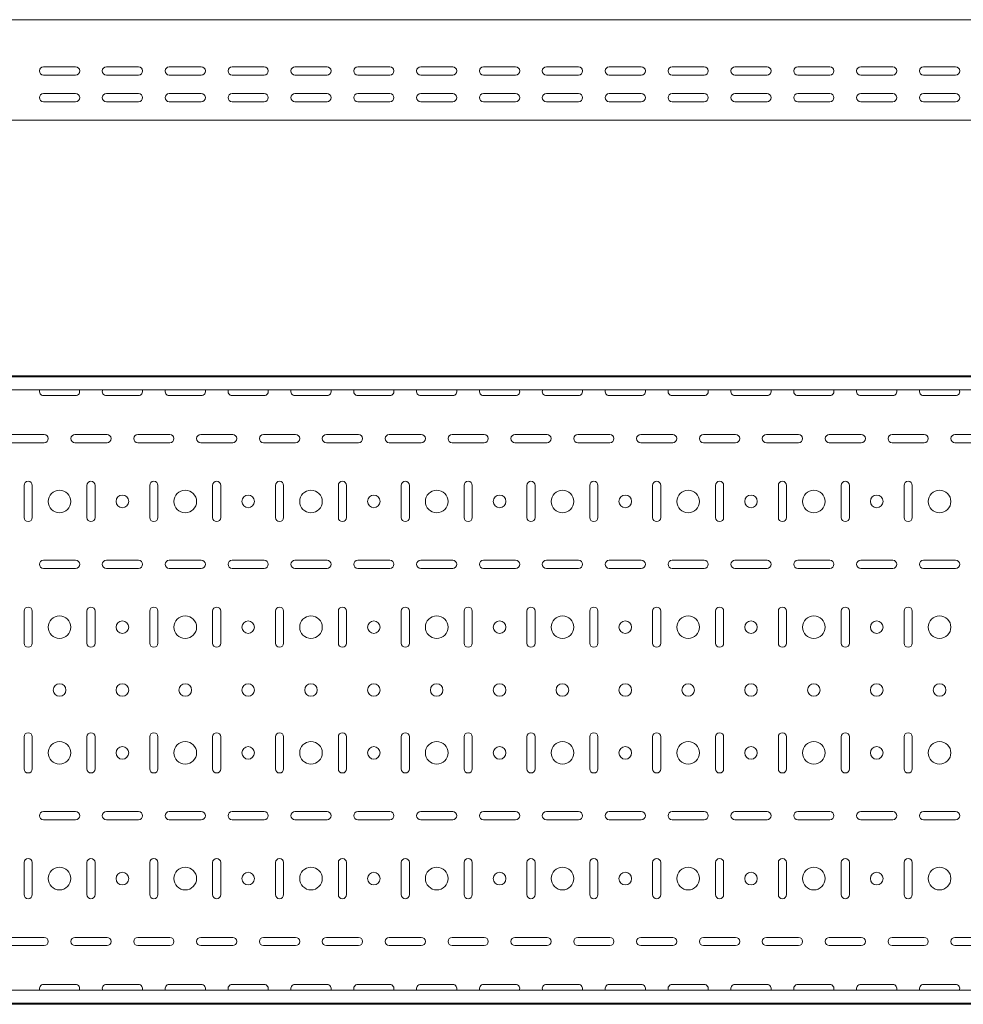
# Model space of a CAD drawing. Header units: millimetres. Extents: x -792 to 3872, y -6969 to -437.
# Tile 10 of 21: x 2339 to 3090, y -5411 to -4627. Entities that reach past the tile are written whole.
import ezdxf

# ---------------------------------------------------------------- set-up
doc = ezdxf.new("R2010")
doc.units = ezdxf.units.MM

msp = doc.modelspace()

# ---------------------------------------------------------------- linework, layer by layer
at = {"color": 7, "linetype": 'Continuous', "lineweight": 15}
for p, q in [((3846.08, -4627.36), (846.08, -4627.36)), ((2358.33, -4664.86), (2383.83, -4664.86)), ((2408.33, -4664.86), (2433.83, -4664.86)), ((2458.33, -4664.86), (2483.83, -4664.86)), ((2508.33, -4664.86), (2533.83, -4664.86)), ((2558.33, -4664.86), (2583.83, -4664.86)), ((2608.33, -4664.86), (2633.83, -4664.86)), ((2658.33, -4664.86), (2683.83, -4664.86)), ((2708.33, -4664.86), (2733.83, -4664.86)), ((2758.33, -4664.86), (2783.83, -4664.86)), ((2808.33, -4664.86), (2833.83, -4664.86)), ((2858.33, -4664.86), (2883.83, -4664.86)), ((2908.33, -4664.86), (2933.83, -4664.86)), ((2958.33, -4664.86), (2983.83, -4664.86)), ((3008.33, -4664.86), (3033.83, -4664.86)), ((3058.33, -4664.86), (3083.83, -4664.86)), ((2383.83, -4671.36), (2358.33, -4671.36)), ((2433.83, -4671.36), (2408.33, -4671.36)), ((2483.83, -4671.36), (2458.33, -4671.36)), ((2533.83, -4671.36), (2508.33, -4671.36)), ((2583.83, -4671.36), (2558.33, -4671.36)), ((2633.83, -4671.36), (2608.33, -4671.36)), ((2683.83, -4671.36), (2658.33, -4671.36)), ((2733.83, -4671.36), (2708.33, -4671.36)), ((2783.83, -4671.36), (2758.33, -4671.36)), ((2833.83, -4671.36), (2808.33, -4671.36)), ((2883.83, -4671.36), (2858.33, -4671.36)), ((2933.83, -4671.36), (2908.33, -4671.36)), ((2983.83, -4671.36), (2958.33, -4671.36)), ((3033.83, -4671.36), (3008.33, -4671.36)), ((3083.83, -4671.36), (3058.33, -4671.36)), ((2358.33, -4686.11), (2383.83, -4686.11)), ((2408.33, -4686.11), (2433.83, -4686.11)), ((2458.33, -4686.11), (2483.83, -4686.11)), ((2508.33, -4686.11), (2533.83, -4686.11)), ((2558.33, -4686.11), (2583.83, -4686.11)), ((2608.33, -4686.11), (2633.83, -4686.11)), ((2658.33, -4686.11), (2683.83, -4686.11)), ((2708.33, -4686.11), (2733.83, -4686.11)), ((2758.33, -4686.11), (2783.83, -4686.11)), ((2808.33, -4686.11), (2833.83, -4686.11)), ((2858.33, -4686.11), (2883.83, -4686.11)), ((2908.33, -4686.11), (2933.83, -4686.11)), ((2958.33, -4686.11), (2983.83, -4686.11)), ((3008.33, -4686.11), (3033.83, -4686.11)), ((3058.33, -4686.11), (3083.83, -4686.11)), ((2383.83, -4692.61), (2358.33, -4692.61)), ((2433.83, -4692.61), (2408.33, -4692.61)), ((2483.83, -4692.61), (2458.33, -4692.61)), ((2533.83, -4692.61), (2508.33, -4692.61)), ((2583.83, -4692.61), (2558.33, -4692.61)), ((2633.83, -4692.61), (2608.33, -4692.61)), ((2683.83, -4692.61), (2658.33, -4692.61)), ((2733.83, -4692.61), (2708.33, -4692.61)), ((2783.83, -4692.61), (2758.33, -4692.61)), ((2833.83, -4692.61), (2808.33, -4692.61)), ((2883.83, -4692.61), (2858.33, -4692.61)), ((2933.83, -4692.61), (2908.33, -4692.61)), ((2983.83, -4692.61), (2958.33, -4692.61)), ((3033.83, -4692.61), (3008.33, -4692.61)), ((3083.83, -4692.61), (3058.33, -4692.61)), ((3846.08, -4707.36), (846.08, -4707.36)), ((3846.08, -4910.57), (846.08, -4910.57)), ((3846.08, -4911.57), (846.08, -4911.57)), ((3846.08, -4921.78), (846.08, -4921.78)), ((2358.33, -4926.32), (2383.83, -4926.32)), ((2408.33, -4926.32), (2433.83, -4926.32)), ((2458.33, -4926.32), (2483.83, -4926.32)), ((2508.33, -4926.32), (2533.83, -4926.32)), ((2558.33, -4926.32), (2583.83, -4926.32)), ((2608.33, -4926.32), (2633.83, -4926.32)), ((2658.33, -4926.32), (2683.83, -4926.32)), ((2708.33, -4926.32), (2733.83, -4926.32)), ((2758.33, -4926.32), (2783.83, -4926.32)), ((2808.33, -4926.32), (2833.83, -4926.32)), ((2858.33, -4926.32), (2883.83, -4926.32)), ((2908.33, -4926.32), (2933.83, -4926.32)), ((2958.33, -4926.32), (2983.83, -4926.32)), ((3008.33, -4926.32), (3033.83, -4926.32)), ((3058.33, -4926.32), (3083.83, -4926.32)), ((2358.83, -4957.32), (2333.33, -4957.32)), ((2408.83, -4957.32), (2383.33, -4957.32)), ((2458.83, -4957.32), (2433.33, -4957.32)), ((2508.83, -4957.32), (2483.33, -4957.32)), ((2558.83, -4957.32), (2533.33, -4957.32)), ((2608.83, -4957.32), (2583.33, -4957.32)), ((2658.83, -4957.32), (2633.33, -4957.32)), ((2708.83, -4957.32), (2683.33, -4957.32)), ((2758.83, -4957.32), (2733.33, -4957.32)), ((2808.83, -4957.32), (2783.33, -4957.32)), ((2858.83, -4957.32), (2833.33, -4957.32)), ((2908.83, -4957.32), (2883.33, -4957.32)), ((2958.83, -4957.32), (2933.33, -4957.32)), ((3008.83, -4957.32), (2983.33, -4957.32)), ((3058.83, -4957.32), (3033.33, -4957.32)), ((3108.83, -4957.32), (3083.33, -4957.32)), ((2333.33, -4963.82), (2358.83, -4963.82)), ((2383.33, -4963.82), (2408.83, -4963.82)), ((2433.33, -4963.82), (2458.83, -4963.82)), ((2483.33, -4963.82), (2508.83, -4963.82)), ((2533.33, -4963.82), (2558.83, -4963.82)), ((2583.33, -4963.82), (2608.83, -4963.82)), ((2633.33, -4963.82), (2658.83, -4963.82)), ((2683.33, -4963.82), (2708.83, -4963.82)), ((2733.33, -4963.82), (2758.83, -4963.82)), ((2783.33, -4963.82), (2808.83, -4963.82)), ((2833.33, -4963.82), (2858.83, -4963.82)), ((2883.33, -4963.82), (2908.83, -4963.82)), ((2933.33, -4963.82), (2958.83, -4963.82)), ((2983.33, -4963.82), (3008.83, -4963.82)), ((3033.33, -4963.82), (3058.83, -4963.82)), ((3083.33, -4963.82), (3108.83, -4963.82)), ((2342.83, -4997.82), (2342.83, -5023.32)), ((2349.33, -5023.32), (2349.33, -4997.82)), ((2392.83, -4997.82), (2392.83, -5023.32)), ((2399.33, -5023.32), (2399.33, -4997.82)), ((2442.83, -4997.82), (2442.83, -5023.32)), ((2449.33, -5023.32), (2449.33, -4997.82)), ((2492.83, -4997.82), (2492.83, -5023.32)), ((2499.33, -5023.32), (2499.33, -4997.82)), ((2542.83, -4997.82), (2542.83, -5023.32)), ((2549.33, -5023.32), (2549.33, -4997.82)), ((2592.83, -4997.82), (2592.83, -5023.32)), ((2599.33, -5023.32), (2599.33, -4997.82)), ((2642.83, -4997.82), (2642.83, -5023.32)), ((2649.33, -5023.32), (2649.33, -4997.82)), ((2692.83, -4997.82), (2692.83, -5023.32)), ((2699.33, -5023.32), (2699.33, -4997.82)), ((2742.83, -4997.82), (2742.83, -5023.32)), ((2749.33, -5023.32), (2749.33, -4997.82)), ((2792.83, -4997.82), (2792.83, -5023.32)), ((2799.33, -5023.32), (2799.33, -4997.82)), ((2842.83, -4997.82), (2842.83, -5023.32)), ((2849.33, -5023.32), (2849.33, -4997.82)), ((2892.83, -4997.82), (2892.83, -5023.32)), ((2899.33, -5023.32), (2899.33, -4997.82)), ((2942.83, -4997.82), (2942.83, -5023.32)), ((2949.33, -5023.32), (2949.33, -4997.82)), ((2992.83, -4997.82), (2992.83, -5023.32)), ((2999.33, -5023.32), (2999.33, -4997.82)), ((3042.83, -4997.82), (3042.83, -5023.32)), ((3049.33, -5023.32), (3049.33, -4997.82)), ((2383.83, -5057.32), (2358.33, -5057.32)), ((2433.83, -5057.32), (2408.33, -5057.32)), ((2483.83, -5057.32), (2458.33, -5057.32)), ((2533.83, -5057.32), (2508.33, -5057.32)), ((2583.83, -5057.32), (2558.33, -5057.32)), ((2633.83, -5057.32), (2608.33, -5057.32)), ((2683.83, -5057.32), (2658.33, -5057.32)), ((2733.83, -5057.32), (2708.33, -5057.32)), ((2783.83, -5057.32), (2758.33, -5057.32)), ((2833.83, -5057.32), (2808.33, -5057.32)), ((2883.83, -5057.32), (2858.33, -5057.32)), ((2933.83, -5057.32), (2908.33, -5057.32)), ((2983.83, -5057.32), (2958.33, -5057.32)), ((3033.83, -5057.32), (3008.33, -5057.32)), ((3083.83, -5057.32), (3058.33, -5057.32)), ((2358.33, -5063.82), (2383.83, -5063.82)), ((2408.33, -5063.82), (2433.83, -5063.82)), ((2458.33, -5063.82), (2483.83, -5063.82)), ((2508.33, -5063.82), (2533.83, -5063.82)), ((2558.33, -5063.82), (2583.83, -5063.82)), ((2608.33, -5063.82), (2633.83, -5063.82)), ((2658.33, -5063.82), (2683.83, -5063.82)), ((2708.33, -5063.82), (2733.83, -5063.82)), ((2758.33, -5063.82), (2783.83, -5063.82)), ((2808.33, -5063.82), (2833.83, -5063.82)), ((2858.33, -5063.82), (2883.83, -5063.82)), ((2908.33, -5063.82), (2933.83, -5063.82)), ((2958.33, -5063.82), (2983.83, -5063.82)), ((3008.33, -5063.82), (3033.83, -5063.82)), ((3058.33, -5063.82), (3083.83, -5063.82)), ((2342.83, -5097.82), (2342.83, -5123.32)), ((2349.33, -5123.32), (2349.33, -5097.82)), ((2392.83, -5097.82), (2392.83, -5123.32)), ((2399.33, -5123.32), (2399.33, -5097.82)), ((2442.83, -5097.82), (2442.83, -5123.32)), ((2449.33, -5123.32), (2449.33, -5097.82)), ((2492.83, -5097.82), (2492.83, -5123.32)), ((2499.33, -5123.32), (2499.33, -5097.82)), ((2542.83, -5097.82), (2542.83, -5123.32)), ((2549.33, -5123.32), (2549.33, -5097.82)), ((2592.83, -5097.82), (2592.83, -5123.32)), ((2599.33, -5123.32), (2599.33, -5097.82)), ((2642.83, -5097.82), (2642.83, -5123.32)), ((2649.33, -5123.32), (2649.33, -5097.82)), ((2692.83, -5097.82), (2692.83, -5123.32)), ((2699.33, -5123.32), (2699.33, -5097.82)), ((2742.83, -5097.82), (2742.83, -5123.32)), ((2749.33, -5123.32), (2749.33, -5097.82)), ((2792.83, -5097.82), (2792.83, -5123.32)), ((2799.33, -5123.32), (2799.33, -5097.82)), ((2842.83, -5097.82), (2842.83, -5123.32)), ((2849.33, -5123.32), (2849.33, -5097.82)), ((2892.83, -5097.82), (2892.83, -5123.32)), ((2899.33, -5123.32), (2899.33, -5097.82)), ((2942.83, -5097.82), (2942.83, -5123.32)), ((2949.33, -5123.32), (2949.33, -5097.82)), ((2992.83, -5097.82), (2992.83, -5123.32)), ((2999.33, -5123.32), (2999.33, -5097.82)), ((3042.83, -5097.82), (3042.83, -5123.32)), ((3049.33, -5123.32), (3049.33, -5097.82)), ((2342.83, -5197.82), (2342.83, -5223.32)), ((2349.33, -5223.32), (2349.33, -5197.82)), ((2392.83, -5197.82), (2392.83, -5223.32)), ((2399.33, -5223.32), (2399.33, -5197.82)), ((2442.83, -5197.82), (2442.83, -5223.32)), ((2449.33, -5223.32), (2449.33, -5197.82)), ((2492.83, -5197.82), (2492.83, -5223.32)), ((2499.33, -5223.32), (2499.33, -5197.82)), ((2542.83, -5197.82), (2542.83, -5223.32)), ((2549.33, -5223.32), (2549.33, -5197.82)), ((2592.83, -5197.82), (2592.83, -5223.32)), ((2599.33, -5223.32), (2599.33, -5197.82)), ((2642.83, -5197.82), (2642.83, -5223.32)), ((2649.33, -5223.32), (2649.33, -5197.82)), ((2692.83, -5197.82), (2692.83, -5223.32)), ((2699.33, -5223.32), (2699.33, -5197.82)), ((2742.83, -5197.82), (2742.83, -5223.32)), ((2749.33, -5223.32), (2749.33, -5197.82)), ((2792.83, -5197.82), (2792.83, -5223.32)), ((2799.33, -5223.32), (2799.33, -5197.82)), ((2842.83, -5197.82), (2842.83, -5223.32)), ((2849.33, -5223.32), (2849.33, -5197.82)), ((2892.83, -5197.82), (2892.83, -5223.32)), ((2899.33, -5223.32), (2899.33, -5197.82)), ((2942.83, -5197.82), (2942.83, -5223.32)), ((2949.33, -5223.32), (2949.33, -5197.82)), ((2992.83, -5197.82), (2992.83, -5223.32)), ((2999.33, -5223.32), (2999.33, -5197.82)), ((3042.83, -5197.82), (3042.83, -5223.32)), ((3049.33, -5223.32), (3049.33, -5197.82)), ((2383.83, -5257.32), (2358.33, -5257.32)), ((2433.83, -5257.32), (2408.33, -5257.32)), ((2483.83, -5257.32), (2458.33, -5257.32)), ((2533.83, -5257.32), (2508.33, -5257.32)), ((2583.83, -5257.32), (2558.33, -5257.32)), ((2633.83, -5257.32), (2608.33, -5257.32)), ((2683.83, -5257.32), (2658.33, -5257.32)), ((2733.83, -5257.32), (2708.33, -5257.32)), ((2783.83, -5257.32), (2758.33, -5257.32)), ((2833.83, -5257.32), (2808.33, -5257.32)), ((2883.83, -5257.32), (2858.33, -5257.32)), ((2933.83, -5257.32), (2908.33, -5257.32)), ((2983.83, -5257.32), (2958.33, -5257.32)), ((3033.83, -5257.32), (3008.33, -5257.32)), ((3083.83, -5257.32), (3058.33, -5257.32)), ((2358.33, -5263.82), (2383.83, -5263.82)), ((2408.33, -5263.82), (2433.83, -5263.82)), ((2458.33, -5263.82), (2483.83, -5263.82)), ((2508.33, -5263.82), (2533.83, -5263.82)), ((2558.33, -5263.82), (2583.83, -5263.82)), ((2608.33, -5263.82), (2633.83, -5263.82)), ((2658.33, -5263.82), (2683.83, -5263.82)), ((2708.33, -5263.82), (2733.83, -5263.82)), ((2758.33, -5263.82), (2783.83, -5263.82)), ((2808.33, -5263.82), (2833.83, -5263.82)), ((2858.33, -5263.82), (2883.83, -5263.82)), ((2908.33, -5263.82), (2933.83, -5263.82)), ((2958.33, -5263.82), (2983.83, -5263.82)), ((3008.33, -5263.82), (3033.83, -5263.82)), ((3058.33, -5263.82), (3083.83, -5263.82)), ((2342.83, -5297.82), (2342.83, -5323.32)), ((2349.33, -5323.32), (2349.33, -5297.82)), ((2392.83, -5297.82), (2392.83, -5323.32)), ((2399.33, -5323.32), (2399.33, -5297.82)), ((2442.83, -5297.82), (2442.83, -5323.32)), ((2449.33, -5323.32), (2449.33, -5297.82)), ((2492.83, -5297.82), (2492.83, -5323.32)), ((2499.33, -5323.32), (2499.33, -5297.82)), ((2542.83, -5297.82), (2542.83, -5323.32)), ((2549.33, -5323.32), (2549.33, -5297.82)), ((2592.83, -5297.82), (2592.83, -5323.32)), ((2599.33, -5323.32), (2599.33, -5297.82)), ((2642.83, -5297.82), (2642.83, -5323.32)), ((2649.33, -5323.32), (2649.33, -5297.82)), ((2692.83, -5297.82), (2692.83, -5323.32)), ((2699.33, -5323.32), (2699.33, -5297.82)), ((2742.83, -5297.82), (2742.83, -5323.32)), ((2749.33, -5323.32), (2749.33, -5297.82)), ((2792.83, -5297.82), (2792.83, -5323.32)), ((2799.33, -5323.32), (2799.33, -5297.82)), ((2842.83, -5297.82), (2842.83, -5323.32)), ((2849.33, -5323.32), (2849.33, -5297.82)), ((2892.83, -5297.82), (2892.83, -5323.32)), ((2899.33, -5323.32), (2899.33, -5297.82)), ((2942.83, -5297.82), (2942.83, -5323.32)), ((2949.33, -5323.32), (2949.33, -5297.82)), ((2992.83, -5297.82), (2992.83, -5323.32)), ((2999.33, -5323.32), (2999.33, -5297.82)), ((3042.83, -5297.82), (3042.83, -5323.32)), ((3049.33, -5323.32), (3049.33, -5297.82)), ((2358.83, -5357.32), (2333.33, -5357.32)), ((2333.33, -5363.82), (2358.83, -5363.82)), ((2408.83, -5357.32), (2383.33, -5357.32)), ((2383.33, -5363.82), (2408.83, -5363.82)), ((2458.83, -5357.32), (2433.33, -5357.32)), ((2433.33, -5363.82), (2458.83, -5363.82)), ((2508.83, -5357.32), (2483.33, -5357.32)), ((2483.33, -5363.82), (2508.83, -5363.82)), ((2558.83, -5357.32), (2533.33, -5357.32)), ((2533.33, -5363.82), (2558.83, -5363.82)), ((2608.83, -5357.32), (2583.33, -5357.32)), ((2583.33, -5363.82), (2608.83, -5363.82)), ((2658.83, -5357.32), (2633.33, -5357.32)), ((2633.33, -5363.82), (2658.83, -5363.82)), ((2708.83, -5357.32), (2683.33, -5357.32)), ((2683.33, -5363.82), (2708.83, -5363.82)), ((2758.83, -5357.32), (2733.33, -5357.32)), ((2733.33, -5363.82), (2758.83, -5363.82)), ((2808.83, -5357.32), (2783.33, -5357.32)), ((2783.33, -5363.82), (2808.83, -5363.82)), ((2858.83, -5357.32), (2833.33, -5357.32)), ((2833.33, -5363.82), (2858.83, -5363.82)), ((2908.83, -5357.32), (2883.33, -5357.32)), ((2883.33, -5363.82), (2908.83, -5363.82)), ((2958.83, -5357.32), (2933.33, -5357.32)), ((2933.33, -5363.82), (2958.83, -5363.82)), ((3008.83, -5357.32), (2983.33, -5357.32)), ((2983.33, -5363.82), (3008.83, -5363.82)), ((3058.83, -5357.32), (3033.33, -5357.32)), ((3033.33, -5363.82), (3058.83, -5363.82)), ((3108.83, -5357.32), (3083.33, -5357.32)), ((3083.33, -5363.82), (3108.83, -5363.82)), ((2383.83, -5394.82), (2358.33, -5394.82)), ((2433.83, -5394.82), (2408.33, -5394.82)), ((2483.83, -5394.82), (2458.33, -5394.82)), ((2533.83, -5394.82), (2508.33, -5394.82)), ((2583.83, -5394.82), (2558.33, -5394.82)), ((2633.83, -5394.82), (2608.33, -5394.82)), ((2683.83, -5394.82), (2658.33, -5394.82)), ((2733.83, -5394.82), (2708.33, -5394.82)), ((2783.83, -5394.82), (2758.33, -5394.82)), ((2833.83, -5394.82), (2808.33, -5394.82)), ((2883.83, -5394.82), (2858.33, -5394.82)), ((2933.83, -5394.82), (2908.33, -5394.82)), ((2983.83, -5394.82), (2958.33, -5394.82)), ((3033.83, -5394.82), (3008.33, -5394.82)), ((3083.83, -5394.82), (3058.33, -5394.82)), ((3846.08, -5399.36), (846.08, -5399.36)), ((846.08, -5409.57), (3846.08, -5409.57)), ((3846.08, -5410.57), (846.08, -5410.57))]:
    msp.add_line(p, q, dxfattribs=at)
for centre, radius in [((2371.08, -5010.57), 9), ((2471.08, -5010.57), 9), ((2571.08, -5010.57), 9), ((2671.08, -5010.57), 9), ((2771.08, -5010.57), 9), ((2871.08, -5010.57), 9), ((2971.08, -5010.57), 9), ((3071.08, -5010.57), 9), ((2421.08, -5010.57), 5), ((2521.08, -5010.57), 5), ((2621.08, -5010.57), 5), ((2721.08, -5010.57), 5), ((2821.08, -5010.57), 5), ((2921.08, -5010.57), 5), ((3021.08, -5010.57), 5), ((2371.08, -5110.57), 9), ((2421.08, -5110.57), 5), ((2471.08, -5110.57), 9), ((2521.08, -5110.57), 5), ((2571.08, -5110.57), 9), ((2621.08, -5110.57), 5), ((2671.08, -5110.57), 9), ((2721.08, -5110.57), 5), ((2771.08, -5110.57), 9), ((2821.08, -5110.57), 5), ((2871.08, -5110.57), 9), ((2921.08, -5110.57), 5), ((2971.08, -5110.57), 9), ((3021.08, -5110.57), 5), ((3071.08, -5110.57), 9), ((2371.08, -5160.57), 5), ((2421.08, -5160.57), 5), ((2471.08, -5160.57), 5), ((2521.08, -5160.57), 5), ((2571.08, -5160.57), 5), ((2621.08, -5160.57), 5), ((2671.08, -5160.57), 5), ((2721.08, -5160.57), 5), ((2771.08, -5160.57), 5), ((2821.08, -5160.57), 5), ((2871.08, -5160.57), 5), ((2921.08, -5160.57), 5), ((2971.08, -5160.57), 5), ((3021.08, -5160.57), 5), ((3071.08, -5160.57), 5), ((2371.08, -5210.57), 9), ((2421.08, -5210.57), 5), ((2471.08, -5210.57), 9), ((2521.08, -5210.57), 5), ((2571.08, -5210.57), 9), ((2621.08, -5210.57), 5), ((2671.08, -5210.57), 9), ((2721.08, -5210.57), 5), ((2771.08, -5210.57), 9), ((2821.08, -5210.57), 5), ((2871.08, -5210.57), 9), ((2921.08, -5210.57), 5), ((2971.08, -5210.57), 9), ((3021.08, -5210.57), 5), ((3071.08, -5210.57), 9), ((2371.08, -5310.57), 9), ((2471.08, -5310.57), 9), ((2571.08, -5310.57), 9), ((2671.08, -5310.57), 9), ((2771.08, -5310.57), 9), ((2871.08, -5310.57), 9), ((2971.08, -5310.57), 9), ((3071.08, -5310.57), 9), ((2421.08, -5310.57), 5), ((2521.08, -5310.57), 5), ((2621.08, -5310.57), 5), ((2721.08, -5310.57), 5), ((2821.08, -5310.57), 5), ((2921.08, -5310.57), 5), ((3021.08, -5310.57), 5)]:
    msp.add_circle(centre, radius, dxfattribs=at)
for centre, start, end in [((2358.33, -4668.11), 90, 270), ((2383.83, -4668.11), 270, 90), ((2408.33, -4668.11), 90, 270), ((2433.83, -4668.11), 270, 90), ((2458.33, -4668.11), 90, 270), ((2483.83, -4668.11), 270, 90), ((2508.33, -4668.11), 90, 270), ((2533.83, -4668.11), 270, 90), ((2558.33, -4668.11), 90, 270), ((2583.83, -4668.11), 270, 90), ((2608.33, -4668.11), 90, 270), ((2633.83, -4668.11), 270, 90), ((2658.33, -4668.11), 90, 270), ((2683.83, -4668.11), 270, 90), ((2708.33, -4668.11), 90, 270), ((2733.83, -4668.11), 270, 90), ((2758.33, -4668.11), 90, 270), ((2783.83, -4668.11), 270, 90), ((2808.33, -4668.11), 90, 270), ((2833.83, -4668.11), 270, 90), ((2858.33, -4668.11), 90, 270), ((2883.83, -4668.11), 270, 90), ((2908.33, -4668.11), 90, 270), ((2933.83, -4668.11), 270, 90), ((2958.33, -4668.11), 90, 270), ((2983.83, -4668.11), 270, 90), ((3008.33, -4668.11), 90, 270), ((3033.83, -4668.11), 270, 90), ((3058.33, -4668.11), 90, 270), ((3083.83, -4668.11), 270, 90), ((2358.33, -4689.36), 90, 270), ((2383.83, -4689.36), 270, 90), ((2408.33, -4689.36), 90, 270), ((2433.83, -4689.36), 270, 90), ((2458.33, -4689.36), 90, 270), ((2483.83, -4689.36), 270, 90), ((2508.33, -4689.36), 90, 270), ((2533.83, -4689.36), 270, 90), ((2558.33, -4689.36), 90, 270), ((2583.83, -4689.36), 270, 90), ((2608.33, -4689.36), 90, 270), ((2633.83, -4689.36), 270, 90), ((2658.33, -4689.36), 90, 270), ((2683.83, -4689.36), 270, 90), ((2708.33, -4689.36), 90, 270), ((2733.83, -4689.36), 270, 90), ((2758.33, -4689.36), 90, 270), ((2783.83, -4689.36), 270, 90), ((2808.33, -4689.36), 90, 270), ((2833.83, -4689.36), 270, 90), ((2858.33, -4689.36), 90, 270), ((2883.83, -4689.36), 270, 90), ((2908.33, -4689.36), 90, 270), ((2933.83, -4689.36), 270, 90), ((2958.33, -4689.36), 90, 270), ((2983.83, -4689.36), 270, 90), ((3008.33, -4689.36), 90, 270), ((3033.83, -4689.36), 270, 90), ((3058.33, -4689.36), 90, 270), ((3083.83, -4689.36), 270, 90), ((2358.33, -4923.07), 156.64793, 270), ((2383.83, -4923.07), 270, 23.35207), ((2408.33, -4923.07), 156.64793, 270), ((2433.83, -4923.07), 270, 23.35207), ((2458.33, -4923.07), 156.64793, 270), ((2483.83, -4923.07), 270, 23.35207), ((2508.33, -4923.07), 156.64793, 270), ((2533.83, -4923.07), 270, 23.35207), ((2558.33, -4923.07), 156.64793, 270), ((2583.83, -4923.07), 270, 23.35207), ((2608.33, -4923.07), 156.64793, 270), ((2633.83, -4923.07), 270, 23.35207), ((2658.33, -4923.07), 156.64793, 270), ((2683.83, -4923.07), 270, 23.35207), ((2708.33, -4923.07), 156.64793, 270), ((2733.83, -4923.07), 270, 23.35207), ((2758.33, -4923.07), 156.64793, 270), ((2783.83, -4923.07), 270, 23.35207), ((2808.33, -4923.07), 156.64793, 270), ((2833.83, -4923.07), 270, 23.35207), ((2858.33, -4923.07), 156.64793, 270), ((2883.83, -4923.07), 270, 23.35207), ((2908.33, -4923.07), 156.64793, 270), ((2933.83, -4923.07), 270, 23.35207), ((2958.33, -4923.07), 156.64793, 270), ((2983.83, -4923.07), 270, 23.35207), ((3008.33, -4923.07), 156.64793, 270), ((3033.83, -4923.07), 270, 23.35207), ((3058.33, -4923.07), 156.64793, 270), ((3083.83, -4923.07), 270, 23.35207), ((2358.83, -4960.57), 270, 90), ((2383.33, -4960.57), 90, 270), ((2408.83, -4960.57), 270, 90), ((2433.33, -4960.57), 90, 270), ((2458.83, -4960.57), 270, 90), ((2483.33, -4960.57), 90, 270), ((2508.83, -4960.57), 270, 90), ((2533.33, -4960.57), 90, 270), ((2558.83, -4960.57), 270, 90), ((2583.33, -4960.57), 90, 270), ((2608.83, -4960.57), 270, 90), ((2633.33, -4960.57), 90, 270), ((2658.83, -4960.57), 270, 90), ((2683.33, -4960.57), 90, 270), ((2708.83, -4960.57), 270, 90), ((2733.33, -4960.57), 90, 270), ((2758.83, -4960.57), 270, 90), ((2783.33, -4960.57), 90, 270), ((2808.83, -4960.57), 270, 90), ((2833.33, -4960.57), 90, 270), ((2858.83, -4960.57), 270, 90), ((2883.33, -4960.57), 90, 270), ((2908.83, -4960.57), 270, 90), ((2933.33, -4960.57), 90, 270), ((2958.83, -4960.57), 270, 90), ((2983.33, -4960.57), 90, 270), ((3008.83, -4960.57), 270, 90), ((3033.33, -4960.57), 90, 270), ((3058.83, -4960.57), 270, 90), ((3083.33, -4960.57), 90, 270), ((2346.08, -4997.82), 0, 180), ((2396.08, -4997.82), 0, 180), ((2446.08, -4997.82), 0, 180), ((2496.08, -4997.82), 0, 180), ((2546.08, -4997.82), 0, 180), ((2596.08, -4997.82), 0, 180), ((2646.08, -4997.82), 0, 180), ((2696.08, -4997.82), 0, 180), ((2746.08, -4997.82), 0, 180), ((2796.08, -4997.82), 0, 180), ((2846.08, -4997.82), 0, 180), ((2896.08, -4997.82), 0, 180), ((2946.08, -4997.82), 0, 180), ((2996.08, -4997.82), 0, 180), ((3046.08, -4997.82), 0, 180), ((2346.08, -5023.32), 180, 0), ((2396.08, -5023.32), 180, 0), ((2446.08, -5023.32), 180, 0), ((2496.08, -5023.32), 180, 0), ((2546.08, -5023.32), 180, 0), ((2596.08, -5023.32), 180, 0), ((2646.08, -5023.32), 180, 0), ((2696.08, -5023.32), 180, 0), ((2746.08, -5023.32), 180, 0), ((2796.08, -5023.32), 180, 0), ((2846.08, -5023.32), 180, 0), ((2896.08, -5023.32), 180, 0), ((2946.08, -5023.32), 180, 0), ((2996.08, -5023.32), 180, 0), ((3046.08, -5023.32), 180, 0), ((2358.33, -5060.57), 90, 270), ((2383.83, -5060.57), 270, 90), ((2408.33, -5060.57), 90, 270), ((2433.83, -5060.57), 270, 90), ((2458.33, -5060.57), 90, 270), ((2483.83, -5060.57), 270, 90), ((2508.33, -5060.57), 90, 270), ((2533.83, -5060.57), 270, 90), ((2558.33, -5060.57), 90, 270), ((2583.83, -5060.57), 270, 90), ((2608.33, -5060.57), 90, 270), ((2633.83, -5060.57), 270, 90), ((2658.33, -5060.57), 90, 270), ((2683.83, -5060.57), 270, 90), ((2708.33, -5060.57), 90, 270), ((2733.83, -5060.57), 270, 90), ((2758.33, -5060.57), 90, 270), ((2783.83, -5060.57), 270, 90), ((2808.33, -5060.57), 90, 270), ((2833.83, -5060.57), 270, 90), ((2858.33, -5060.57), 90, 270), ((2883.83, -5060.57), 270, 90), ((2908.33, -5060.57), 90, 270), ((2933.83, -5060.57), 270, 90), ((2958.33, -5060.57), 90, 270), ((2983.83, -5060.57), 270, 90), ((3008.33, -5060.57), 90, 270), ((3033.83, -5060.57), 270, 90), ((3058.33, -5060.57), 90, 270), ((3083.83, -5060.57), 270, 90), ((2346.08, -5097.82), 0, 180), ((2396.08, -5097.82), 0, 180), ((2446.08, -5097.82), 0, 180), ((2496.08, -5097.82), 0, 180), ((2546.08, -5097.82), 0, 180), ((2596.08, -5097.82), 0, 180), ((2646.08, -5097.82), 0, 180), ((2696.08, -5097.82), 0, 180), ((2746.08, -5097.82), 0, 180), ((2796.08, -5097.82), 0, 180), ((2846.08, -5097.82), 0, 180), ((2896.08, -5097.82), 0, 180), ((2946.08, -5097.82), 0, 180), ((2996.08, -5097.82), 0, 180), ((3046.08, -5097.82), 0, 180), ((2346.08, -5123.32), 180, 0), ((2396.08, -5123.32), 180, 0), ((2446.08, -5123.32), 180, 0), ((2496.08, -5123.32), 180, 0), ((2546.08, -5123.32), 180, 0), ((2596.08, -5123.32), 180, 0), ((2646.08, -5123.32), 180, 0), ((2696.08, -5123.32), 180, 0), ((2746.08, -5123.32), 180, 0), ((2796.08, -5123.32), 180, 0), ((2846.08, -5123.32), 180, 0), ((2896.08, -5123.32), 180, 0), ((2946.08, -5123.32), 180, 0), ((2996.08, -5123.32), 180, 0), ((3046.08, -5123.32), 180, 0), ((2346.08, -5197.82), 0, 180), ((2396.08, -5197.82), 0, 180), ((2446.08, -5197.82), 0, 180), ((2496.08, -5197.82), 0, 180), ((2546.08, -5197.82), 0, 180), ((2596.08, -5197.82), 0, 180), ((2646.08, -5197.82), 0, 180), ((2696.08, -5197.82), 0, 180), ((2746.08, -5197.82), 0, 180), ((2796.08, -5197.82), 0, 180), ((2846.08, -5197.82), 0, 180), ((2896.08, -5197.82), 0, 180), ((2946.08, -5197.82), 0, 180), ((2996.08, -5197.82), 0, 180), ((3046.08, -5197.82), 0, 180), ((2346.08, -5223.32), 180, 0), ((2396.08, -5223.32), 180, 0), ((2446.08, -5223.32), 180, 0), ((2496.08, -5223.32), 180, 0), ((2546.08, -5223.32), 180, 0), ((2596.08, -5223.32), 180, 0), ((2646.08, -5223.32), 180, 0), ((2696.08, -5223.32), 180, 0), ((2746.08, -5223.32), 180, 0), ((2796.08, -5223.32), 180, 0), ((2846.08, -5223.32), 180, 0), ((2896.08, -5223.32), 180, 0), ((2946.08, -5223.32), 180, 0), ((2996.08, -5223.32), 180, 0), ((3046.08, -5223.32), 180, 0), ((2358.33, -5260.57), 90, 270), ((2383.83, -5260.57), 270, 90), ((2408.33, -5260.57), 90, 270), ((2433.83, -5260.57), 270, 90), ((2458.33, -5260.57), 90, 270), ((2483.83, -5260.57), 270, 90), ((2508.33, -5260.57), 90, 270), ((2533.83, -5260.57), 270, 90), ((2558.33, -5260.57), 90, 270), ((2583.83, -5260.57), 270, 90), ((2608.33, -5260.57), 90, 270), ((2633.83, -5260.57), 270, 90), ((2658.33, -5260.57), 90, 270), ((2683.83, -5260.57), 270, 90), ((2708.33, -5260.57), 90, 270), ((2733.83, -5260.57), 270, 90), ((2758.33, -5260.57), 90, 270), ((2783.83, -5260.57), 270, 90), ((2808.33, -5260.57), 90, 270), ((2833.83, -5260.57), 270, 90), ((2858.33, -5260.57), 90, 270), ((2883.83, -5260.57), 270, 90), ((2908.33, -5260.57), 90, 270), ((2933.83, -5260.57), 270, 90), ((2958.33, -5260.57), 90, 270), ((2983.83, -5260.57), 270, 90), ((3008.33, -5260.57), 90, 270), ((3033.83, -5260.57), 270, 90), ((3058.33, -5260.57), 90, 270), ((3083.83, -5260.57), 270, 90), ((2346.08, -5297.82), 0, 180), ((2396.08, -5297.82), 0, 180), ((2446.08, -5297.82), 0, 180), ((2496.08, -5297.82), 0, 180), ((2546.08, -5297.82), 0, 180), ((2596.08, -5297.82), 0, 180), ((2646.08, -5297.82), 0, 180), ((2696.08, -5297.82), 0, 180), ((2746.08, -5297.82), 0, 180), ((2796.08, -5297.82), 0, 180), ((2846.08, -5297.82), 0, 180), ((2896.08, -5297.82), 0, 180), ((2946.08, -5297.82), 0, 180), ((2996.08, -5297.82), 0, 180), ((3046.08, -5297.82), 0, 180), ((2346.08, -5323.32), 180, 0), ((2396.08, -5323.32), 180, 0), ((2446.08, -5323.32), 180, 0), ((2496.08, -5323.32), 180, 0), ((2546.08, -5323.32), 180, 0), ((2596.08, -5323.32), 180, 0), ((2646.08, -5323.32), 180, 0), ((2696.08, -5323.32), 180, 0), ((2746.08, -5323.32), 180, 0), ((2796.08, -5323.32), 180, 0), ((2846.08, -5323.32), 180, 0), ((2896.08, -5323.32), 180, 0), ((2946.08, -5323.32), 180, 0), ((2996.08, -5323.32), 180, 0), ((3046.08, -5323.32), 180, 0), ((2358.83, -5360.57), 270, 90), ((2383.33, -5360.57), 90, 270), ((2408.83, -5360.57), 270, 90), ((2433.33, -5360.57), 90, 270), ((2458.83, -5360.57), 270, 90), ((2483.33, -5360.57), 90, 270), ((2508.83, -5360.57), 270, 90), ((2533.33, -5360.57), 90, 270), ((2558.83, -5360.57), 270, 90), ((2583.33, -5360.57), 90, 270), ((2608.83, -5360.57), 270, 90), ((2633.33, -5360.57), 90, 270), ((2658.83, -5360.57), 270, 90), ((2683.33, -5360.57), 90, 270), ((2708.83, -5360.57), 270, 90), ((2733.33, -5360.57), 90, 270), ((2758.83, -5360.57), 270, 90), ((2783.33, -5360.57), 90, 270), ((2808.83, -5360.57), 270, 90), ((2833.33, -5360.57), 90, 270), ((2858.83, -5360.57), 270, 90), ((2883.33, -5360.57), 90, 270), ((2908.83, -5360.57), 270, 90), ((2933.33, -5360.57), 90, 270), ((2958.83, -5360.57), 270, 90), ((2983.33, -5360.57), 90, 270), ((3008.83, -5360.57), 270, 90), ((3033.33, -5360.57), 90, 270), ((3058.83, -5360.57), 270, 90), ((3083.33, -5360.57), 90, 270), ((2358.33, -5398.07), 90, 203.35207), ((2383.83, -5398.07), 336.64793, 90), ((2408.33, -5398.07), 90, 203.35207), ((2433.83, -5398.07), 336.64793, 90), ((2458.33, -5398.07), 90, 203.35207), ((2483.83, -5398.07), 336.64793, 90), ((2508.33, -5398.07), 90, 203.35207), ((2533.83, -5398.07), 336.64793, 90), ((2558.33, -5398.07), 90, 203.35207), ((2583.83, -5398.07), 336.64793, 90), ((2608.33, -5398.07), 90, 203.35207), ((2633.83, -5398.07), 336.64793, 90), ((2658.33, -5398.07), 90, 203.35207), ((2683.83, -5398.07), 336.64793, 90), ((2708.33, -5398.07), 90, 203.35207), ((2733.83, -5398.07), 336.64793, 90), ((2758.33, -5398.07), 90, 203.35207), ((2783.83, -5398.07), 336.64793, 90), ((2808.33, -5398.07), 90, 203.35207), ((2833.83, -5398.07), 336.64793, 90), ((2858.33, -5398.07), 90, 203.35207), ((2883.83, -5398.07), 336.64793, 90), ((2908.33, -5398.07), 90, 203.35207), ((2933.83, -5398.07), 336.64793, 90), ((2958.33, -5398.07), 90, 203.35207), ((2983.83, -5398.07), 336.64793, 90), ((3008.33, -5398.07), 90, 203.35207), ((3033.83, -5398.07), 336.64793, 90), ((3058.33, -5398.07), 90, 203.35207), ((3083.83, -5398.07), 336.64793, 90)]:
    msp.add_arc(centre, 3.25, start, end, dxfattribs=at)

doc.saveas('drawing.dxf')
